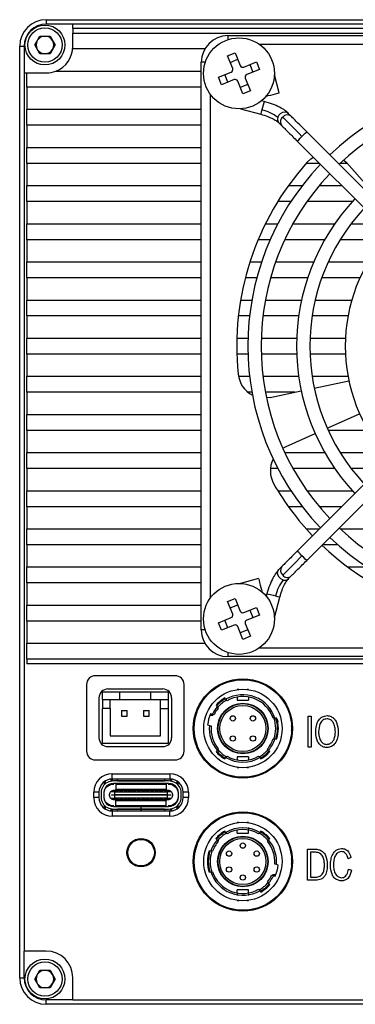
# Model space of a CAD drawing. Header units: millimetres. Extents: x 0 to 15165, y 0 to 902.
# Tile 4 of 5: x 15054 to 15092, y 736 to 847. Entities that reach past the tile are written whole.
import ezdxf

# ---------------------------------------------------------------- set-up
doc = ezdxf.new("R2010")
doc.units = ezdxf.units.MM
doc.layers.add('粗实线', color=7, linetype='Continuous', lineweight=50)

msp = doc.modelspace()

# ---------------------------------------------------------------- linework, layer by layer
at = {"layer": '粗实线', "lineweight": 30}
for p, q in [((15056.833, 846.741), (15056.833, 846.241)), ((15056.833, 846.741), (15161.833, 846.741)), ((15059.833, 846.241), (15056.833, 846.241)), ((15158.833, 846.241), (15059.833, 846.241)), ((15059.833, 845.741), (15059.833, 846.241)), ((15055.529, 843.891), (15056.106, 844.891)), ((15056.106, 844.891), (15057.261, 844.891)), ((15057.261, 844.891), (15057.838, 843.891)), ((15158.833, 845.741), (15059.833, 845.741)), ((15059.833, 845.741), (15059.833, 845.241)), ((15059.833, 843.441), (15059.833, 845.241)), ((15059.833, 845.241), (15158.833, 845.241)), ((15077.333, 844.941), (15141.333, 844.941)), ((15077.333, 844.941), (15077.333, 844.491)), ((15053.833, 843.741), (15054.333, 843.741)), ((15053.833, 738.741), (15053.833, 843.741)), ((15054.333, 843.741), (15054.333, 840.741)), ((15056.106, 842.891), (15055.529, 843.891)), ((15057.838, 843.891), (15057.261, 842.891)), ((15137.751, 843.941), (15080.915, 843.941)), ((15057.261, 842.891), (15056.106, 842.891)), ((15074.735, 843.441), (15059.833, 843.441)), ((15077.299, 842.654), (15078.153, 842.997)), ((15077.873, 841.225), (15077.299, 842.654)), ((15078.153, 842.997), (15078.727, 841.568)), ((15074.333, 777.941), (15074.333, 841.941)), ((15074.784, 841.941), (15074.333, 841.941)), ((15077.59, 841.931), (15078.443, 842.274)), ((15079.117, 841.402), (15080.546, 841.976)), ((15079.823, 841.685), (15080.166, 840.832)), ((15080.546, 841.976), (15080.889, 841.122)), ((15054.333, 840.741), (15054.333, 741.741)), ((15054.333, 840.741), (15054.633, 840.741)), ((15054.633, 839.141), (15054.633, 840.741)), ((15054.633, 840.741), (15056.833, 840.741)), ((15057.91, 840.941), (15074.333, 840.941)), ((15076.278, 840.261), (15077.707, 840.835)), ((15077.344, 839.698), (15077.001, 840.551)), ((15080.889, 841.122), (15079.46, 840.548)), ((15083.126, 838.482), (15082.58, 840.52)), ((15076.621, 839.407), (15076.278, 840.261)), ((15078.05, 839.981), (15076.621, 839.407)), ((15079.014, 838.386), (15078.44, 839.815)), ((15079.577, 839.452), (15078.723, 839.109)), ((15079.294, 840.158), (15079.868, 838.729)), ((15074.333, 839.141), (15054.633, 839.141)), ((15054.633, 839.141), (15054.633, 836.641)), ((15075.333, 838.36), (15075.333, 781.523)), ((15079.868, 838.729), (15079.014, 838.386)), ((15081.664, 838.14), (15081.677, 838.093)), ((15081.425, 837.532), (15081.134, 837.61)), ((15054.633, 836.641), (15074.333, 836.641)), ((15054.633, 834.841), (15054.633, 836.641)), ((15078.754, 836.695), (15081.037, 836.084)), ((15084.482, 835.853), (15084.153, 836.182)), ((15074.333, 834.841), (15054.633, 834.841)), ((15054.633, 834.841), (15054.633, 832.341)), ((15083.093, 835.121), (15083.422, 834.792)), ((15107.742, 812.593), (15086.226, 834.109)), ((15085.165, 833.049), (15106.682, 811.532)), ((15054.633, 832.341), (15074.333, 832.341)), ((15054.633, 830.541), (15054.633, 832.341)), ((15088.723, 831.612), (15088.926, 831.588)), ((15074.333, 830.541), (15054.633, 830.541)), ((15054.633, 830.541), (15054.633, 828.041)), ((15087.673, 830.541), (15086.168, 830.541)), ((15090.785, 830.541), (15090.002, 830.541)), ((15090.409, 830.916), (15090.706, 830.63)), ((15090.706, 830.63), (15093.107, 827.963)), ((15054.633, 828.041), (15074.333, 828.041)), ((15054.633, 826.241), (15054.633, 828.041)), ((15084.166, 828.041), (15085.723, 828.041)), ((15087.643, 828.041), (15090.173, 828.041)), ((15074.333, 826.241), (15054.633, 826.241)), ((15054.633, 826.241), (15054.633, 823.741)), ((15084.446, 826.241), (15082.965, 826.241)), ((15091.379, 826.241), (15086.26, 826.241)), ((15054.633, 823.741), (15074.333, 823.741)), ((15054.633, 821.941), (15054.633, 823.741)), ((15081.574, 823.741), (15082.978, 823.741)), ((15084.683, 823.741), (15089.393, 823.741)), ((15091.247, 823.741), (15094.473, 823.741)), ((15074.333, 821.941), (15054.633, 821.941)), ((15054.633, 821.941), (15054.633, 819.441)), ((15082.111, 821.941), (15080.75, 821.941)), ((15088.261, 821.941), (15083.759, 821.941)), ((15094.926, 821.941), (15090.006, 821.941)), ((15054.633, 819.441), (15074.333, 819.441)), ((15054.633, 817.641), (15054.633, 819.441)), ((15079.825, 819.441), (15081.141, 819.441)), ((15082.729, 819.441), (15087.022, 819.441)), ((15088.662, 819.441), (15093.168, 819.441)), ((15074.333, 817.641), (15054.633, 817.641)), ((15054.633, 817.641), (15054.633, 815.141)), ((15080.597, 817.641), (15079.305, 817.641)), ((15086.338, 817.641), (15082.153, 817.641)), ((15092.237, 817.641), (15087.926, 817.641)), ((15054.633, 813.341), (15054.633, 815.141)), ((15054.633, 815.141), (15074.333, 815.141)), ((15078.773, 815.141), (15080.041, 815.141)), ((15081.566, 815.141), (15085.647, 815.141)), ((15087.186, 815.141), (15091.319, 815.141)), ((15074.333, 813.341), (15054.633, 813.341)), ((15054.633, 813.341), (15054.633, 810.841)), ((15079.778, 813.341), (15078.52, 813.341)), ((15085.323, 813.341), (15081.289, 813.341)), ((15090.894, 813.341), (15086.839, 813.341)), ((15054.633, 809.041), (15054.633, 810.841)), ((15054.633, 810.841), (15074.333, 810.841)), ((15078.346, 810.841), (15079.597, 810.841)), ((15081.098, 810.841), (15085.1, 810.841)), ((15086.601, 810.841), (15090.605, 810.841)), ((15074.333, 809.041), (15054.633, 809.041)), ((15054.633, 809.041), (15054.633, 806.541)), ((15079.597, 809.041), (15078.346, 809.041)), ((15085.1, 809.041), (15081.098, 809.041)), ((15106.682, 808.35), (15085.165, 786.834)), ((15090.605, 809.041), (15086.601, 809.041)), ((15086.226, 785.773), (15107.742, 807.29)), ((15054.633, 806.541), (15074.333, 806.541)), ((15054.633, 804.741), (15054.633, 806.541)), ((15078.529, 806.541), (15079.778, 806.541)), ((15081.289, 806.541), (15085.323, 806.541)), ((15086.839, 806.541), (15090.894, 806.541)), ((15087.08, 805.211), (15090.993, 806.043)), ((15082.103, 804.153), (15085.613, 804.9)), ((15074.333, 804.741), (15054.633, 804.741)), ((15054.633, 804.741), (15054.633, 802.241)), ((15080.041, 804.741), (15079.61, 804.741)), ((15084.869, 804.741), (15081.566, 804.741)), ((15082.103, 804.153), (15081.695, 804.096)), ((15054.633, 802.241), (15074.333, 802.241)), ((15054.633, 800.441), (15054.633, 802.241)), ((15088.55, 800.688), (15092.204, 802.315)), ((15074.333, 800.441), (15054.633, 800.441)), ((15054.633, 800.441), (15054.633, 797.941)), ((15093.168, 800.441), (15088.662, 800.441)), ((15083.901, 798.618), (15087.18, 800.078)), ((15083.537, 798.425), (15083.901, 798.618)), ((15054.633, 797.941), (15074.333, 797.941)), ((15054.633, 796.141), (15054.633, 797.941)), ((15083.759, 797.941), (15088.261, 797.941)), ((15090.006, 797.941), (15094.926, 797.941)), ((15074.333, 796.141), (15054.633, 796.141)), ((15054.633, 796.141), (15054.633, 793.641)), ((15082.978, 796.141), (15082.133, 796.141)), ((15089.393, 796.141), (15084.683, 796.141)), ((15094.473, 796.141), (15091.247, 796.141)), ((15054.633, 793.641), (15074.333, 793.641)), ((15054.633, 791.841), (15054.633, 793.641)), ((15082.965, 793.641), (15084.446, 793.641)), ((15086.26, 793.641), (15091.379, 793.641)), ((15074.333, 791.841), (15054.633, 791.841)), ((15054.633, 791.841), (15054.633, 789.341)), ((15085.723, 791.841), (15084.166, 791.841)), ((15090.173, 791.841), (15087.643, 791.841)), ((15054.633, 789.341), (15074.333, 789.341)), ((15054.633, 787.541), (15054.633, 789.341)), ((15086.168, 789.341), (15087.673, 789.341)), ((15090.002, 789.341), (15096.539, 789.341)), ((15074.333, 787.541), (15054.633, 787.541)), ((15054.633, 787.541), (15054.633, 785.041)), ((15089.755, 787.541), (15087.994, 787.541)), ((15054.633, 785.041), (15074.333, 785.041)), ((15054.633, 783.241), (15054.633, 785.041)), ((15083.422, 785.09), (15083.093, 784.761)), ((15090.867, 785.041), (15093.053, 785.041)), ((15080.793, 783.734), (15078.754, 783.188)), ((15084.153, 783.701), (15084.482, 784.03)), ((15074.333, 783.241), (15054.633, 783.241)), ((15054.633, 783.241), (15054.633, 780.741)), ((15077.299, 781.154), (15078.153, 781.497)), ((15078.153, 781.497), (15078.727, 780.068)), ((15081.134, 782.272), (15081.181, 782.285)), ((15081.742, 782.033), (15081.664, 781.742)), ((15082.58, 779.363), (15083.191, 781.645)), ((15054.633, 778.941), (15054.633, 780.741)), ((15054.633, 780.741), (15074.333, 780.741)), ((15077.873, 779.725), (15077.299, 781.154)), ((15077.59, 780.431), (15078.443, 780.774)), ((15079.117, 779.902), (15080.546, 780.476)), ((15080.546, 780.476), (15080.889, 779.622)), ((15076.278, 778.761), (15077.707, 779.335)), ((15080.889, 779.622), (15079.46, 779.048)), ((15079.823, 780.185), (15080.166, 779.332)), ((15074.333, 778.941), (15054.633, 778.941)), ((15054.633, 778.941), (15054.633, 776.441)), ((15076.621, 777.907), (15076.278, 778.761)), ((15078.05, 778.481), (15076.621, 777.907)), ((15077.344, 778.198), (15077.001, 779.051)), ((15079.014, 776.886), (15078.44, 778.315)), ((15079.294, 778.658), (15079.868, 777.229)), ((15074.784, 777.941), (15074.333, 777.941)), ((15079.577, 777.952), (15078.723, 777.609)), ((15079.868, 777.229), (15079.014, 776.886)), ((15054.633, 774.641), (15054.633, 776.441)), ((15054.633, 776.441), (15074.735, 776.441)), ((15080.915, 775.941), (15137.751, 775.941)), ((15077.333, 775.392), (15077.333, 774.941)), ((15141.333, 774.941), (15077.333, 774.941)), ((15164.033, 774.641), (15054.633, 774.641)), ((15054.633, 774.641), (15054.633, 774.141)), ((15164.033, 774.141), (15054.633, 774.141)), ((15071.383, 772.789), (15062.383, 772.789)), ((15061.383, 771.789), (15061.383, 764.289)), ((15072.383, 764.289), (15072.383, 771.789)), ((15063.183, 770.091), (15063.183, 770.916)), ((15065.133, 770.916), (15063.183, 770.916)), ((15063.783, 771.289), (15069.983, 771.289)), ((15065.133, 770.091), (15065.133, 770.916)), ((15068.633, 770.916), (15065.133, 770.916)), ((15068.633, 770.091), (15068.633, 770.916)), ((15070.583, 770.916), (15068.633, 770.916)), ((15070.583, 770.916), (15070.583, 770.091)), ((15078.556, 771.238), (15078.376, 771.238)), ((15078.376, 771.238), (15078.376, 771.215)), ((15078.376, 770.379), (15078.376, 770.038)), ((15079.676, 771.238), (15079.496, 771.238)), ((15079.676, 771.238), (15079.676, 771.215)), ((15079.676, 770.379), (15079.676, 770.038)), ((15062.783, 770.289), (15062.783, 765.789)), ((15063.183, 770.091), (15065.133, 770.091)), ((15063.183, 770.091), (15063.183, 769.091)), ((15064.033, 769.091), (15064.033, 770.091)), ((15065.133, 770.091), (15068.633, 770.091)), ((15068.633, 770.091), (15070.583, 770.091)), ((15069.733, 769.091), (15069.733, 770.091)), ((15070.583, 770.091), (15070.583, 769.091)), ((15070.983, 770.289), (15070.983, 765.789)), ((15075.991, 769.444), (15076.121, 769.289)), ((15076.121, 769.289), (15076.252, 769.133)), ((15077.117, 770.124), (15076.987, 770.28)), ((15077.248, 769.969), (15077.117, 770.124)), ((15078.376, 770.038), (15079.676, 770.038)), ((15063.183, 765.166), (15063.183, 769.091)), ((15064.033, 769.091), (15063.183, 769.091)), ((15064.033, 769.091), (15064.033, 765.991)), ((15065.313, 768.861), (15065.313, 768.221)), ((15065.313, 768.861), (15065.953, 768.861)), ((15065.313, 768.221), (15065.953, 768.221)), ((15065.953, 768.221), (15065.953, 768.861)), ((15067.813, 768.861), (15068.453, 768.861)), ((15067.813, 768.861), (15067.813, 768.221)), ((15067.813, 768.221), (15068.453, 768.221)), ((15068.453, 768.221), (15068.453, 768.861)), ((15069.733, 769.091), (15070.583, 769.091)), ((15069.733, 765.991), (15069.733, 769.091)), ((15070.583, 769.091), (15070.583, 765.166)), ((15075.578, 768.435), (15075.382, 768.488)), ((15075.426, 768.338), (15075.644, 768.338)), ((15075.774, 768.383), (15075.578, 768.435)), ((15075.644, 768.338), (15075.678, 768.413)), ((15075.045, 767.232), (15075.241, 767.179)), ((15075.241, 767.179), (15075.437, 767.127)), ((15082.648, 767.988), (15082.437, 767.988)), ((15082.857, 767.988), (15082.648, 767.988)), ((15082.885, 767.885), (15082.954, 767.589)), ((15064.033, 765.991), (15069.733, 765.991)), ((15082.954, 766.089), (15082.955, 766.089)), ((15063.183, 765.166), (15070.583, 765.166)), ((15082.437, 765.688), (15082.648, 765.688)), ((15082.648, 765.688), (15082.857, 765.688)), ((15063.783, 764.789), (15069.983, 764.789)), ((15076.121, 764.388), (15075.991, 764.233)), ((15076.252, 764.544), (15076.121, 764.388)), ((15077.117, 763.552), (15077.248, 763.708)), ((15080.804, 763.708), (15080.935, 763.552)), ((15081.93, 764.388), (15081.8, 764.544)), ((15082.061, 764.233), (15081.93, 764.388)), ((15062.383, 763.289), (15071.383, 763.289)), ((15076.987, 763.397), (15077.117, 763.552)), ((15079.676, 763.638), (15078.376, 763.638)), ((15078.376, 763.638), (15078.376, 763.297)), ((15079.676, 763.638), (15079.676, 763.297)), ((15080.935, 763.552), (15081.065, 763.397)), ((15064.285, 761.739), (15070.785, 761.739)), ((15064.285, 761.139), (15064.285, 761.739)), ((15070.785, 761.739), (15070.785, 761.139)), ((15078.376, 762.438), (15078.376, 762.461)), ((15078.376, 762.438), (15078.556, 762.438)), ((15079.496, 762.438), (15079.676, 762.438)), ((15079.676, 762.461), (15079.676, 762.438)), ((15063.365, 760.824), (15063.365, 760.475)), ((15063.515, 760.612), (15063.515, 760.926)), ((15064.115, 761.129), (15064.115, 760.884)), ((15064.265, 761.139), (15064.265, 760.908)), ((15064.265, 760.605), (15064.265, 760.552)), ((15070.785, 761.139), (15064.285, 761.139)), ((15070.629, 760.918), (15064.441, 760.918)), ((15070.629, 760.618), (15064.441, 760.618)), ((15064.685, 760.618), (15064.685, 760.558)), ((15064.685, 760.558), (15070.385, 760.558)), ((15064.685, 760.558), (15064.685, 759.948)), ((15064.885, 760.938), (15064.885, 761.139)), ((15064.885, 760.938), (15070.185, 760.938)), ((15064.885, 760.918), (15064.885, 760.938)), ((15070.185, 761.139), (15070.185, 760.938)), ((15070.185, 760.938), (15070.185, 760.918)), ((15070.385, 760.558), (15070.385, 760.618)), ((15070.385, 760.558), (15070.385, 759.948)), ((15070.805, 761.139), (15070.805, 760.908)), ((15070.805, 760.605), (15070.805, 760.552)), ((15070.955, 761.129), (15070.955, 760.884)), ((15071.555, 760.926), (15071.555, 760.612)), ((15071.705, 760.475), (15071.705, 760.824)), ((15062.185, 759.039), (15062.185, 759.639)), ((15062.785, 759.639), (15062.185, 759.639)), ((15062.785, 759.639), (15062.785, 759.039)), ((15063.015, 759.588), (15063.015, 759.088)), ((15063.315, 759.588), (15063.315, 759.088)), ((15064.54, 759.688), (15064.1, 759.688)), ((15064.19, 759.313), (15064.19, 759.363)), ((15064.19, 759.363), (15064.54, 759.363)), ((15064.54, 759.313), (15064.19, 759.313)), ((15064.525, 759.888), (15070.545, 759.888)), ((15064.54, 759.688), (15064.54, 759.363)), ((15064.54, 759.688), (15064.585, 759.688)), ((15070.53, 759.363), (15064.54, 759.363)), ((15064.54, 759.313), (15064.54, 759.363)), ((15064.54, 759.313), (15064.54, 758.988)), ((15070.53, 759.313), (15064.54, 759.313)), ((15064.585, 759.648), (15064.585, 759.688)), ((15064.985, 759.688), (15064.585, 759.688)), ((15064.985, 759.648), (15064.585, 759.648)), ((15070.385, 759.948), (15064.685, 759.948)), ((15064.685, 759.938), (15064.685, 759.948)), ((15064.685, 759.888), (15064.685, 759.938)), ((15070.385, 759.938), (15064.685, 759.938)), ((15064.985, 759.688), (15064.985, 759.648)), ((15064.985, 759.688), (15065.085, 759.688)), ((15065.085, 759.648), (15065.085, 759.688)), ((15065.485, 759.688), (15065.085, 759.688)), ((15065.485, 759.648), (15065.085, 759.648)), ((15065.485, 759.688), (15065.485, 759.648)), ((15065.485, 759.688), (15065.585, 759.688)), ((15065.585, 759.648), (15065.585, 759.688)), ((15065.985, 759.688), (15065.585, 759.688)), ((15065.985, 759.648), (15065.585, 759.648)), ((15065.985, 759.688), (15065.985, 759.648)), ((15065.985, 759.688), (15066.085, 759.688)), ((15066.085, 759.648), (15066.085, 759.688)), ((15066.485, 759.688), (15066.085, 759.688)), ((15066.485, 759.648), (15066.085, 759.648)), ((15066.485, 759.688), (15066.585, 759.688)), ((15066.485, 759.688), (15066.485, 759.648)), ((15066.585, 759.648), (15066.585, 759.688)), ((15066.985, 759.688), (15066.585, 759.688)), ((15066.985, 759.648), (15066.585, 759.648)), ((15066.985, 759.688), (15066.985, 759.648)), ((15066.985, 759.688), (15067.085, 759.688)), ((15067.085, 759.648), (15067.085, 759.688)), ((15067.485, 759.688), (15067.085, 759.688)), ((15067.485, 759.648), (15067.085, 759.648)), ((15067.485, 759.688), (15067.585, 759.688)), ((15067.485, 759.688), (15067.485, 759.648)), ((15067.585, 759.648), (15067.585, 759.688)), ((15067.985, 759.688), (15067.585, 759.688)), ((15067.985, 759.648), (15067.585, 759.648)), ((15067.985, 759.688), (15067.985, 759.648)), ((15067.985, 759.688), (15068.085, 759.688)), ((15068.085, 759.648), (15068.085, 759.688)), ((15068.485, 759.688), (15068.085, 759.688)), ((15068.485, 759.648), (15068.085, 759.648)), ((15068.485, 759.688), (15068.485, 759.648)), ((15068.485, 759.688), (15068.585, 759.688)), ((15068.585, 759.648), (15068.585, 759.688)), ((15068.985, 759.688), (15068.585, 759.688)), ((15068.985, 759.648), (15068.585, 759.648)), ((15068.985, 759.688), (15068.985, 759.648)), ((15068.985, 759.688), (15069.085, 759.688)), ((15069.085, 759.648), (15069.085, 759.688)), ((15069.485, 759.688), (15069.085, 759.688)), ((15069.485, 759.648), (15069.085, 759.648)), ((15069.485, 759.688), (15069.485, 759.648)), ((15069.485, 759.688), (15069.585, 759.688)), ((15069.585, 759.648), (15069.585, 759.688)), ((15069.985, 759.688), (15069.585, 759.688)), ((15069.985, 759.648), (15069.585, 759.648)), ((15069.985, 759.688), (15070.085, 759.688)), ((15069.985, 759.688), (15069.985, 759.648)), ((15070.085, 759.648), (15070.085, 759.688)), ((15070.485, 759.688), (15070.085, 759.688)), ((15070.485, 759.648), (15070.085, 759.648)), ((15070.385, 759.948), (15070.385, 759.938)), ((15070.385, 759.938), (15070.385, 759.888)), ((15070.485, 759.688), (15070.53, 759.688)), ((15070.485, 759.688), (15070.485, 759.648)), ((15070.53, 759.363), (15070.53, 759.688)), ((15070.969, 759.688), (15070.53, 759.688)), ((15070.53, 759.363), (15070.88, 759.363)), ((15070.53, 759.313), (15070.53, 759.363)), ((15070.53, 758.988), (15070.53, 759.313)), ((15070.88, 759.313), (15070.53, 759.313)), ((15070.88, 759.363), (15070.88, 759.313)), ((15071.755, 759.088), (15071.755, 759.588)), ((15072.055, 759.088), (15072.055, 759.588)), ((15072.885, 759.639), (15072.285, 759.639)), ((15072.285, 759.039), (15072.285, 759.639)), ((15072.885, 759.639), (15072.885, 759.039)), ((15062.785, 759.039), (15062.185, 759.039)), ((15063.365, 758.2), (15063.365, 757.854)), ((15064.1, 758.988), (15064.54, 758.988)), ((15070.545, 758.788), (15064.525, 758.788)), ((15064.585, 758.988), (15064.54, 758.988)), ((15064.585, 759.028), (15064.985, 759.028)), ((15064.585, 758.988), (15064.585, 759.028)), ((15064.585, 758.988), (15064.985, 758.988)), ((15064.685, 758.738), (15064.685, 758.788)), ((15064.685, 758.738), (15070.385, 758.738)), ((15064.685, 758.728), (15064.685, 758.738)), ((15064.685, 758.728), (15070.385, 758.728)), ((15064.685, 758.118), (15064.685, 758.728)), ((15064.985, 759.028), (15064.985, 758.988)), ((15065.085, 758.988), (15064.985, 758.988)), ((15065.085, 759.028), (15065.485, 759.028)), ((15065.085, 758.988), (15065.085, 759.028)), ((15065.085, 758.988), (15065.485, 758.988)), ((15065.485, 759.028), (15065.485, 758.988)), ((15065.585, 758.988), (15065.485, 758.988)), ((15065.585, 759.028), (15065.985, 759.028)), ((15065.585, 758.988), (15065.585, 759.028)), ((15065.585, 758.988), (15065.985, 758.988)), ((15065.985, 759.028), (15065.985, 758.988)), ((15066.085, 758.988), (15065.985, 758.988)), ((15066.085, 759.028), (15066.485, 759.028)), ((15066.085, 758.988), (15066.085, 759.028)), ((15066.085, 758.988), (15066.485, 758.988)), ((15066.485, 759.028), (15066.485, 758.988)), ((15066.585, 758.988), (15066.485, 758.988)), ((15066.585, 759.028), (15066.985, 759.028)), ((15066.585, 758.988), (15066.585, 759.028)), ((15066.585, 758.988), (15066.985, 758.988)), ((15066.985, 759.028), (15066.985, 758.988)), ((15067.085, 758.988), (15066.985, 758.988)), ((15067.085, 759.028), (15067.485, 759.028)), ((15067.085, 758.988), (15067.085, 759.028)), ((15067.085, 758.988), (15067.485, 758.988)), ((15067.485, 759.028), (15067.485, 758.988)), ((15067.585, 758.988), (15067.485, 758.988)), ((15067.585, 759.028), (15067.985, 759.028)), ((15067.585, 758.988), (15067.585, 759.028)), ((15067.585, 758.988), (15067.985, 758.988)), ((15067.985, 759.028), (15067.985, 758.988)), ((15068.085, 758.988), (15067.985, 758.988)), ((15068.085, 759.028), (15068.485, 759.028)), ((15068.085, 758.988), (15068.085, 759.028)), ((15068.085, 758.988), (15068.485, 758.988)), ((15068.485, 759.028), (15068.485, 758.988)), ((15068.585, 758.988), (15068.485, 758.988)), ((15068.585, 759.028), (15068.985, 759.028)), ((15068.585, 758.988), (15068.585, 759.028)), ((15068.585, 758.988), (15068.985, 758.988)), ((15068.985, 759.028), (15068.985, 758.988)), ((15069.085, 758.988), (15068.985, 758.988)), ((15069.085, 759.028), (15069.485, 759.028)), ((15069.085, 758.988), (15069.085, 759.028)), ((15069.085, 758.988), (15069.485, 758.988)), ((15069.485, 759.028), (15069.485, 758.988)), ((15069.585, 758.988), (15069.485, 758.988)), ((15069.585, 759.028), (15069.985, 759.028)), ((15069.585, 758.988), (15069.585, 759.028)), ((15069.585, 758.988), (15069.985, 758.988)), ((15069.985, 759.028), (15069.985, 758.988)), ((15070.085, 758.988), (15069.985, 758.988)), ((15070.085, 759.028), (15070.485, 759.028)), ((15070.085, 758.988), (15070.085, 759.028)), ((15070.085, 758.988), (15070.485, 758.988)), ((15070.385, 758.788), (15070.385, 758.738)), ((15070.385, 758.738), (15070.385, 758.728)), ((15070.385, 758.118), (15070.385, 758.728)), ((15070.485, 759.028), (15070.485, 758.988)), ((15070.53, 758.988), (15070.485, 758.988)), ((15070.53, 758.988), (15070.969, 758.988)), ((15071.705, 757.854), (15071.705, 758.2)), ((15072.885, 759.039), (15072.285, 759.039)), ((15063.515, 757.752), (15063.515, 758.063)), ((15064.115, 757.792), (15064.115, 757.549)), ((15064.265, 758.123), (15064.265, 758.07)), ((15064.265, 757.767), (15064.265, 757.539)), ((15064.285, 757.539), (15064.285, 756.939)), ((15064.285, 757.539), (15070.785, 757.539)), ((15064.441, 758.058), (15067.529, 758.058)), ((15064.441, 757.758), (15067.529, 757.758)), ((15070.385, 758.118), (15064.685, 758.118)), ((15064.685, 758.118), (15064.685, 758.058)), ((15064.885, 757.738), (15064.885, 757.758)), ((15067.53, 757.738), (15064.885, 757.738)), ((15064.885, 757.539), (15064.885, 757.738)), ((15067.529, 757.758), (15067.529, 758.058)), ((15067.53, 758.058), (15067.529, 758.058)), ((15067.53, 757.758), (15067.529, 757.758)), ((15067.53, 757.758), (15067.53, 758.058)), ((15067.539, 758.058), (15067.53, 758.058)), ((15067.539, 757.758), (15067.53, 757.758)), ((15067.53, 757.758), (15067.53, 757.738)), ((15067.53, 757.738), (15067.53, 757.539)), ((15067.53, 757.663), (15067.54, 757.663)), ((15067.539, 757.758), (15067.539, 758.058)), ((15067.539, 758.058), (15070.629, 758.058)), ((15067.539, 757.758), (15070.629, 757.758)), ((15067.54, 757.758), (15067.54, 757.738)), ((15070.185, 757.738), (15067.54, 757.738)), ((15067.54, 757.539), (15067.54, 757.738)), ((15070.185, 757.758), (15070.185, 757.738)), ((15070.185, 757.738), (15070.185, 757.539)), ((15070.385, 758.058), (15070.385, 758.118)), ((15070.785, 756.939), (15070.785, 757.539)), ((15070.805, 758.123), (15070.805, 758.07)), ((15070.805, 757.767), (15070.805, 757.539)), ((15070.955, 757.792), (15070.955, 757.549)), ((15071.555, 758.063), (15071.555, 757.752)), ((15070.785, 756.939), (15064.285, 756.939)), ((15078.554, 756.237), (15078.374, 756.237)), ((15078.374, 756.214), (15078.374, 756.237)), ((15079.674, 756.237), (15079.493, 756.237)), ((15079.674, 756.237), (15079.674, 756.214)), ((15077.115, 755.123), (15076.985, 755.278)), ((15077.246, 754.967), (15077.115, 755.123)), ((15078.374, 755.037), (15078.374, 755.378)), ((15078.374, 755.037), (15079.674, 755.037)), ((15079.674, 755.682), (15079.674, 755.479)), ((15079.674, 755.037), (15079.674, 755.378)), ((15080.932, 755.123), (15080.802, 754.967)), ((15081.063, 755.278), (15080.932, 755.123)), ((15075.989, 754.442), (15076.119, 754.287)), ((15076.119, 754.287), (15076.25, 754.131)), ((15081.798, 754.131), (15081.928, 754.287)), ((15081.928, 754.287), (15082.059, 754.442)), ((15075.402, 752.987), (15075.192, 752.987)), ((15075.612, 752.987), (15075.402, 752.987)), ((15086.319, 753.227), (15087.265, 753.227)), ((15086.319, 749.727), (15086.319, 753.227)), ((15086.639, 752.876), (15086.639, 750.082)), ((15087.258, 752.876), (15086.639, 752.876)), ((15068.204, 751.386), (15068.594, 751.776)), ((15068.474, 751.543), (15068.418, 751.599)), ((15068.594, 751.776), (15068.988, 752.169)), ((15068.771, 751.953), (15068.828, 751.897)), ((15082.808, 751.496), (15082.612, 751.548)), ((15083.004, 751.443), (15082.808, 751.496)), ((15091.226, 752.291), (15090.906, 752.141)), ((15075.192, 750.687), (15075.402, 750.687)), ((15075.402, 750.687), (15075.612, 750.687)), ((15090.943, 750.962), (15091.27, 750.85)), ((15081.928, 749.387), (15081.798, 749.542)), ((15082.059, 749.231), (15081.928, 749.387)), ((15082.276, 750.292), (15082.472, 750.24)), ((15082.406, 750.337), (15082.372, 750.262)), ((15082.624, 750.337), (15082.406, 750.337)), ((15082.472, 750.24), (15082.668, 750.187)), ((15087.243, 749.727), (15086.319, 749.727)), ((15086.639, 750.082), (15087.243, 750.082)), ((15079.674, 748.637), (15078.374, 748.637)), ((15078.374, 748.296), (15078.374, 748.637)), ((15078.374, 748.194), (15078.374, 747.991)), ((15079.674, 748.296), (15079.674, 748.637)), ((15079.674, 748.194), (15079.674, 747.991)), ((15080.802, 748.707), (15080.932, 748.551)), ((15080.932, 748.551), (15081.063, 748.395)), ((15078.374, 747.437), (15078.374, 747.46)), ((15078.374, 747.437), (15078.554, 747.437)), ((15079.493, 747.437), (15079.674, 747.437)), ((15079.674, 747.437), (15079.674, 747.46)), ((15056.833, 741.741), (15054.333, 741.741)), ((15054.333, 738.741), (15054.333, 741.741)), ((15055.529, 738.591), (15056.106, 739.591)), ((15056.106, 739.591), (15057.261, 739.591)), ((15057.261, 739.591), (15057.838, 738.591)), ((15053.833, 738.741), (15054.333, 738.741)), ((15056.106, 737.591), (15055.529, 738.591)), ((15057.838, 738.591), (15057.261, 737.591)), ((15059.833, 736.241), (15059.833, 738.741)), ((15057.261, 737.591), (15056.106, 737.591)), ((15059.833, 736.241), (15056.833, 736.241)), ((15056.833, 735.741), (15056.833, 736.241)), ((15059.833, 736.241), (15158.833, 736.241)), ((15161.833, 735.741), (15056.833, 735.741))]:
    msp.add_line(p, q, dxfattribs=at)
at = {"layer": '粗实线', "color": 7, "linetype": 'Continuous', "lineweight": 30}
for p, q in [((15086.386, 768.227), (15086.714, 768.227)), ((15086.386, 764.727), (15086.386, 768.227)), ((15086.714, 768.227), (15086.714, 764.727)), ((15086.714, 764.727), (15086.386, 764.727))]:
    msp.add_line(p, q, dxfattribs=at)
at = {"layer": '粗实线', "lineweight": 30, "flags": 128}
for points in [[(15083.126, 838.482), (15083.071, 838.467), (15082.914, 838.425), (15082.679, 838.362), (15082.401, 838.287), (15082.124, 838.213), (15081.889, 838.15), (15081.732, 838.108), (15081.677, 838.093)], [(15081.425, 837.532), (15081.414, 837.492), (15081.376, 837.35), (15081.316, 837.124), (15081.242, 836.851), (15081.167, 836.571)], [(15081.167, 836.571), (15081.102, 836.327), (15081.056, 836.156), (15081.037, 836.085), (15081.037, 836.084)], [(15082.961, 835.704), (15083.082, 835.962), (15083.285, 836.173), (15083.539, 836.304), (15083.806, 836.336), (15084.046, 836.264), (15084.153, 836.182)], [(15085.696, 833.579), (15085.377, 833.898), (15085.062, 834.213), (15084.757, 834.518), (15084.465, 834.809), (15084.192, 835.083), (15083.94, 835.335), (15083.713, 835.561), (15083.516, 835.759)], [(15085.696, 833.579), (15085.899, 833.782), (15086.071, 833.954), (15086.186, 834.069), (15086.226, 834.109), (15086.226, 834.109)], [(15085.165, 833.049), (15085.206, 833.089), (15085.321, 833.204), (15085.493, 833.376), (15085.696, 833.579)], [(15086.241, 830.624), (15086.707, 831.045), (15086.987, 831.227)], [(15085.696, 786.304), (15085.377, 785.985), (15085.062, 785.67), (15084.757, 785.365), (15084.465, 785.073), (15084.192, 784.8), (15083.94, 784.548), (15083.713, 784.322), (15083.516, 784.124)], [(15085.696, 786.304), (15085.493, 786.507), (15085.321, 786.679), (15085.206, 786.794), (15085.165, 786.834)], [(15086.226, 785.773), (15086.186, 785.814), (15086.071, 785.929), (15085.899, 786.101), (15085.696, 786.304)], [(15080.793, 783.734), (15080.808, 783.679), (15080.85, 783.522), (15080.913, 783.287), (15080.987, 783.01), (15081.062, 782.732), (15081.125, 782.497), (15081.167, 782.34), (15081.181, 782.285), (15081.181, 782.285)], [(15083.571, 783.569), (15083.313, 783.69), (15083.102, 783.893), (15082.971, 784.147), (15082.938, 784.414), (15083.01, 784.654), (15083.093, 784.761)], [(15081.742, 782.033), (15081.782, 782.022), (15081.925, 781.984), (15082.15, 781.924), (15082.424, 781.85), (15082.704, 781.775)], [(15082.704, 781.775), (15082.948, 781.71), (15083.118, 781.664), (15083.19, 781.645), (15083.191, 781.645)], [(15084.519, 766.554), (15084.575, 766.839), (15084.518, 767.124)]]:
    msp.add_lwpolyline(points, dxfattribs=at)
at = {"layer": '粗实线', "lineweight": 30}
for centre, radius in [((15056.683, 843.891), 2.25), ((15056.683, 843.891), 1.938), ((15078.583, 840.691), 4), ((15078.583, 779.191), 4), ((15079.025, 766.839), 5.6), ((15079.026, 766.838), 5.5), ((15079.026, 766.838), 4.425), ((15079.026, 766.838), 2.85), ((15079.026, 766.838), 2.8), ((15079.026, 766.838), 2.6), ((15077.896, 767.968), 0.3), ((15080.156, 767.968), 0.3), ((15077.896, 765.708), 0.3), ((15080.156, 765.708), 0.3), ((15079.025, 751.839), 5.6), ((15079.024, 751.837), 5.5), ((15079.024, 751.837), 4.425), ((15067.535, 752.839), 1.6), ((15067.534, 752.837), 1.5), ((15079.024, 751.837), 2.85), ((15079.024, 751.837), 2.8), ((15079.024, 751.837), 2.6), ((15079.024, 753.637), 0.3), ((15077.465, 752.737), 0.3), ((15080.582, 752.737), 0.3), ((15077.465, 750.937), 0.3), ((15080.582, 750.937), 0.3), ((15079.024, 750.037), 0.3), ((15056.683, 738.591), 2.25), ((15056.683, 738.591), 1.937)]:
    msp.add_circle(centre, radius, dxfattribs=at)
for centre, radius, start, end in [((15056.833, 843.741), 3, 90, 180), ((15056.833, 843.741), 2.5, 90, 180), ((15056.683, 843.891), 1, 90, 150), ((15056.683, 843.891), 1, 30, 90), ((15077.333, 841.941), 3, 90, 180), ((15056.683, 843.891), 1, 150, 210), ((15056.683, 843.891), 1, 330, 30), ((15056.833, 843.741), 3, 291.03947, 0), ((15056.683, 843.891), 1, 210, 270), ((15056.683, 843.891), 1, 270, 330), ((15079.005, 841.68), 0.3, 201.89265, 291.89265), ((15056.833, 843.741), 3, 270, 291.03947), ((15077.595, 841.113), 0.3, 291.89265, 21.89265), ((15079.572, 840.27), 0.3, 111.89265, 201.89265), ((15078.162, 839.703), 0.3, 21.89265, 111.89265), ((15109.333, 809.941), 29.75, 46.44458, 133.55542), ((15109.333, 809.941), 28.25, 46.52131, 133.47869), ((15080.24, 832.362), 4.31, 50.83734, 77.57066), ((15084.048, 835.313), 0.694, 51.60404, 139.99879), ((15083.517, 835.523), 0.585, 161.99947, 223.40142), ((15083.928, 835.231), 0.67, 127.95583, 220.90566), ((15109.333, 809.941), 31, 138.15064, 185.84936), ((15109.333, 809.941), 29.75, 136.44458, 223.55542), ((15109.333, 809.941), 28.25, 136.52131, 223.47869), ((15109.333, 809.941), 24.25, 136.77232, 223.22768), ((15109.333, 809.941), 22.75, 136.88921, 223.11079), ((15109.333, 809.941), 18.75, 137.29244, 222.70756), ((15081.479, 807.088), 3, 185.84936, 242.62006), ((15085.122, 795.878), 3, 153.37994, 210.15064), ((15109.333, 809.941), 31, 210.15064, 223.51107), ((15109.333, 809.941), 28.25, 226.52131, 313.47869), ((15109.333, 809.941), 29.75, 226.44458, 313.55542), ((15109.333, 809.941), 31, 226.38632, 257.84936), ((15083.962, 784.656), 0.694, 141.60407, 229.99855), ((15084.044, 784.537), 0.671, 218.05977, 310.80164), ((15083.752, 784.125), 0.585, 251.99951, 313.4013), ((15086.913, 780.848), 4.31, 140.83738, 167.57064), ((15077.595, 779.613), 0.3, 291.89265, 21.89265), ((15079.005, 780.18), 0.3, 201.89265, 291.89265), ((15078.162, 778.203), 0.3, 21.89265, 111.89265), ((15079.572, 778.77), 0.3, 111.89265, 201.89265), ((15077.333, 777.941), 3, 180, 270), ((15062.383, 771.789), 1, 90, 180), ((15071.383, 771.789), 1, 0, 90), ((15063.783, 770.289), 1, 90, 180), ((15069.983, 770.289), 1, 0, 90), ((15079.026, 766.838), 3.8, 17.61573, 120.15097), ((15079.026, 766.838), 3.6, 18.62933, 119.59788), ((15079.026, 766.838), 3.8, 139.84903, 155.15097), ((15079.026, 766.838), 4, 120.64796, 139.35204), ((15079.026, 766.838), 3.9, 120.40593, 139.59407), ((15079.026, 766.838), 3.7, 119.7051, 140.34698), ((15079.026, 766.838), 4, 155.64796, 174.35204), ((15079.026, 766.838), 3.9, 155.40593, 157.38014), ((15079.026, 766.838), 3.6, 140.40212, 154.59788), ((15079.026, 766.838), 3.8, 174.84903, 220.15097), ((15079.026, 766.838), 3.6, 175.40212, 219.59788), ((15079.026, 766.838), 3.7, 341.52762, 18.49075), ((15079.026, 766.838), 3.9, 342.85015, 17.14985), ((15079.026, 766.838), 4, 343.29166, 16.70834), ((15063.783, 765.789), 1, 180, 270), ((15069.983, 765.789), 1, 270, 0), ((15079.026, 766.838), 3.6, 320.40212, 341.37067), ((15079.026, 766.838), 3.8, 319.84903, 342.38427), ((15062.383, 764.289), 1, 180, 270), ((15071.383, 764.289), 1, 270, 0), ((15079.026, 766.838), 4, 220.64796, 239.35204), ((15079.026, 766.838), 3.9, 220.40593, 239.59407), ((15079.026, 766.838), 3.7, 219.78321, 240.27485), ((15079.026, 766.838), 3.6, 240.40212, 299.59788), ((15079.026, 766.838), 3.7, 299.76855, 320.19718), ((15079.026, 766.838), 3.9, 300.40593, 319.59407), ((15079.026, 766.838), 4, 300.64796, 319.35204), ((15079.026, 766.838), 3.8, 239.84903, 300.15097), ((15064.285, 759.639), 2.1, 90, 180), ((15070.785, 759.639), 2.1, 0, 90), ((15064.285, 759.639), 1.5, 90, 180), ((15064.315, 759.588), 1.3, 116.7655, 180), ((15064.315, 759.588), 1, 116.7655, 180), ((15064.441, 759.338), 1.58, 90, 116.7655), ((15064.441, 759.338), 1.28, 90, 116.7655), ((15070.629, 759.338), 1.58, 63.2345, 90), ((15070.629, 759.338), 1.28, 63.2345, 90), ((15070.785, 759.639), 1.5, 0, 90), ((15070.755, 759.588), 1, 0, 63.2345), ((15070.755, 759.588), 1.3, 0, 63.2345), ((15064.285, 759.039), 2.1, 180, 270), ((15064.285, 759.039), 1.5, 180, 270), ((15064.315, 759.088), 1.3, 180, 243.2345), ((15064.315, 759.088), 1, 180, 243.2345), ((15064.441, 759.338), 1.28, 243.2345, 270), ((15070.629, 759.338), 1.28, 270, 296.7655), ((15070.785, 759.039), 2.1, 270, 0), ((15070.785, 759.039), 1.5, 270, 0), ((15070.755, 759.088), 1, 296.7655, 0), ((15070.755, 759.088), 1.3, 296.7655, 0), ((15064.441, 759.338), 1.58, 243.2345, 270), ((15070.629, 759.338), 1.58, 270, 296.7655), ((15079.024, 751.837), 4, 120.64796, 139.35204), ((15079.024, 751.837), 3.9, 120.40593, 139.59407), ((15079.024, 751.837), 3.7, 119.76855, 140.19718), ((15079.024, 751.837), 3.8, 59.84903, 120.15097), ((15079.024, 751.837), 3.6, 60.40212, 119.59788), ((15079.024, 751.837), 3.7, 39.78321, 60.27485), ((15079.024, 751.837), 3.9, 40.40593, 59.59407), ((15079.024, 751.837), 4, 40.64796, 59.35204), ((15079.024, 751.837), 3.8, 139.84903, 162.38427), ((15079.024, 751.837), 3.6, 140.40212, 161.37067), ((15079.024, 751.837), 3.6, 355.40212, 39.59788), ((15079.024, 751.837), 3.8, 354.84903, 40.15097), ((15079.024, 751.837), 4, 163.29166, 196.70834), ((15079.024, 751.837), 3.9, 162.85015, 197.14985), ((15079.024, 751.837), 3.7, 161.52762, 198.49075), ((15083.825, 751.839), 0.75, 337.22158, 22.83022), ((15079.024, 751.837), 3.8, 197.61573, 300.15097), ((15079.024, 751.837), 3.6, 198.62933, 299.59788), ((15079.024, 751.837), 4, 335.64796, 354.35204), ((15079.024, 751.837), 3.7, 299.7051, 320.34698), ((15079.024, 751.837), 3.9, 300.40593, 319.59407), ((15079.024, 751.837), 3.6, 320.40212, 334.59788), ((15079.024, 751.837), 3.8, 319.84903, 335.15097), ((15079.024, 751.837), 3.9, 335.40593, 337.38014), ((15079.024, 751.837), 4, 300.64796, 319.35204), ((15056.833, 738.741), 3, 0, 90), ((15056.683, 738.591), 1, 90, 150), ((15056.683, 738.591), 1, 30, 90), ((15056.833, 738.741), 3, 180, 270), ((15056.833, 738.741), 2.5, 180, 270), ((15056.683, 738.591), 1, 150, 210), ((15056.683, 738.591), 1, 330, 30), ((15056.683, 738.591), 1, 210, 270), ((15056.683, 738.591), 1, 270, 330)]:
    msp.add_arc(centre, radius, start, end, dxfattribs=at)
for points, knots in [([(15084.152, 836.183), (15084.03, 836.293), (15083.764, 836.53), (15083.167, 836.885), (15082.374, 837.248), (15081.748, 837.436), (15081.425, 837.532)], [0, 0, 0, 0, 0.2041937, 0.443721, 0.7129174, 1, 1, 1, 1]), ([(15081.037, 836.084), (15081.307, 836.003), (15081.823, 835.848), (15082.443, 835.569), (15082.872, 835.317), (15083.025, 835.181), (15083.094, 835.12)], [0, 0, 0, 0, 0.298299, 0.5709651, 0.8062529, 1, 1, 1, 1]), ([(15086.226, 834.109), (15086.058, 834.278), (15085.717, 834.619), (15085.233, 835.102), (15084.801, 835.534), (15084.587, 835.748), (15084.482, 835.853)], [0, 0, 0, 0, 0.2463273, 0.5000003, 0.7536733, 1, 1, 1, 1]), ([(15083.422, 834.792), (15083.527, 834.687), (15083.74, 834.474), (15084.172, 834.042), (15084.656, 833.558), (15084.997, 833.217), (15085.165, 833.049)], [0, 0, 0, 0, 0.2463267, 0.4999997, 0.7536722, 1, 1, 1, 1]), ([(15085.165, 786.834), (15084.997, 786.666), (15084.656, 786.325), (15084.172, 785.841), (15083.74, 785.409), (15083.527, 785.195), (15083.422, 785.09)], [0, 0, 0, 0, 0.2463276, 0.5000002, 0.7536733, 1, 1, 1, 1]), ([(15084.482, 784.03), (15084.587, 784.135), (15084.801, 784.348), (15085.233, 784.78), (15085.717, 785.264), (15086.058, 785.605), (15086.226, 785.773)], [0, 0, 0, 0, 0.24632673, 0.49999972, 0.75367288, 1, 1, 1, 1]), ([(15083.091, 784.76), (15082.982, 784.638), (15082.744, 784.372), (15082.39, 783.775), (15082.027, 782.982), (15081.839, 782.356), (15081.742, 782.033)], [0, 0, 0, 0, 0.20419339, 0.44372135, 0.71291731, 1, 1, 1, 1]), ([(15083.191, 781.645), (15083.272, 781.915), (15083.426, 782.431), (15083.706, 783.051), (15083.958, 783.48), (15084.093, 783.633), (15084.154, 783.702)], [0, 0, 0, 0, 0.2982984, 0.5709648, 0.8062522, 1, 1, 1, 1]), ([(15063.365, 759.548), (15063.373, 759.643), (15063.389, 759.835), (15063.515, 760.098), (15063.704, 760.321), (15063.872, 760.414), (15063.957, 760.461)], [0, 0, 0, 0, 0.2499984, 0.4999983, 0.7500007, 1, 1, 1, 1]), ([(15063.957, 760.461), (15064.038, 760.492), (15064.199, 760.554), (15064.372, 760.563), (15064.459, 760.568)], [0, 0, 0, 0, 0.5000018, 1, 1, 1, 1]), ([(15070.611, 760.568), (15070.697, 760.563), (15070.87, 760.554), (15071.032, 760.492), (15071.113, 760.461)], [0, 0, 0, 0, 0.5000016, 1, 1, 1, 1]), ([(15071.113, 760.461), (15071.197, 760.414), (15071.366, 760.321), (15071.554, 760.098), (15071.681, 759.835), (15071.697, 759.643), (15071.705, 759.548)], [0, 0, 0, 0, 0.2500015, 0.5000013, 0.7500021, 1, 1, 1, 1]), ([(15064.1, 758.988), (15064.065, 759.04), (15063.994, 759.146), (15063.965, 759.338), (15063.994, 759.529), (15064.065, 759.635), (15064.1, 759.688)], [0, 0, 0, 0, 0.2500004, 0.4999976, 0.7499996, 1, 1, 1, 1]), ([(15064.1, 759.688), (15064.128, 759.717), (15064.184, 759.776), (15064.289, 759.839), (15064.404, 759.88), (15064.484, 759.885), (15064.525, 759.888)], [0, 0, 0, 0, 0.2499985, 0.4999978, 0.7500009, 1, 1, 1, 1]), ([(15070.545, 759.888), (15070.585, 759.885), (15070.666, 759.88), (15070.781, 759.839), (15070.886, 759.776), (15070.941, 759.717), (15070.969, 759.688)], [0, 0, 0, 0, 0.2499991, 0.5000022, 0.7500015, 1, 1, 1, 1]), ([(15070.969, 759.688), (15071.004, 759.635), (15071.075, 759.529), (15071.105, 759.338), (15071.075, 759.146), (15071.004, 759.04), (15070.969, 758.988)], [0, 0, 0, 0, 0.2500004, 0.5000024, 0.7499996, 1, 1, 1, 1]), ([(15063.957, 758.215), (15063.872, 758.261), (15063.704, 758.354), (15063.515, 758.577), (15063.389, 758.84), (15063.373, 759.032), (15063.365, 759.128)], [0, 0, 0, 0, 0.2499983, 0.5000019, 0.7500017, 1, 1, 1, 1]), ([(15064.459, 758.108), (15064.372, 758.112), (15064.199, 758.121), (15064.038, 758.183), (15063.957, 758.215)], [0, 0, 0, 0, 0.4999974, 1, 1, 1, 1]), ([(15064.525, 758.788), (15064.484, 758.79), (15064.404, 758.795), (15064.289, 758.837), (15064.184, 758.899), (15064.128, 758.958), (15064.1, 758.988)], [0, 0, 0, 0, 0.2499987, 0.4999989, 0.7500019, 1, 1, 1, 1]), ([(15070.969, 758.988), (15070.941, 758.958), (15070.886, 758.899), (15070.781, 758.837), (15070.666, 758.795), (15070.585, 758.79), (15070.545, 758.788)], [0, 0, 0, 0, 0.2499981, 0.5000011, 0.7500013, 1, 1, 1, 1]), ([(15071.113, 758.215), (15071.032, 758.183), (15070.87, 758.121), (15070.697, 758.112), (15070.611, 758.108)], [0, 0, 0, 0, 0.4999992, 1, 1, 1, 1]), ([(15071.705, 759.128), (15071.697, 759.032), (15071.681, 758.84), (15071.554, 758.577), (15071.366, 758.354), (15071.197, 758.261), (15071.113, 758.215)], [0, 0, 0, 0, 0.2499978, 0.4999985, 0.7499994, 1, 1, 1, 1]), ([(15088.227, 751.481), (15088.219, 751.64), (15088.204, 751.958), (15088.09, 752.348), (15087.91, 752.612), (15087.661, 752.822), (15087.419, 752.854), (15087.258, 752.876)], [0, 0, 0, 0, 0.25083687, 0.50097155, 0.62626001, 0.75139523, 1, 1, 1, 1]), ([(15087.265, 753.227), (15087.416, 753.209), (15087.717, 753.173), (15088.11, 752.921), (15088.481, 752.364), (15088.52, 751.851), (15088.547, 751.491)], [0, 0, 0, 0, 0.1870906, 0.3736314, 0.5604553, 1, 1, 1, 1]), ([(15088.904, 751.435), (15088.919, 751.642), (15088.949, 752.056), (15089.122, 752.654), (15089.515, 753.185), (15089.93, 753.269), (15090.138, 753.311)], [0, 0, 0, 0, 0.2513772, 0.5022343, 0.7512377, 1, 1, 1, 1]), ([(15090.13, 752.96), (15090.051, 752.947), (15089.892, 752.92), (15089.613, 752.751), (15089.298, 752.261), (15089.261, 751.777), (15089.236, 751.454)], [0, 0, 0, 0, 0.1253452, 0.2505992, 0.4997383, 1, 1, 1, 1]), ([(15090.906, 752.141), (15090.835, 752.363), (15090.737, 752.673), (15090.403, 752.94), (15090.221, 752.953), (15090.13, 752.96)], [0, 0, 0, 0, 0.5596148, 0.7799079, 1, 1, 1, 1]), ([(15090.138, 753.311), (15090.291, 753.296), (15090.596, 753.266), (15091.032, 752.895), (15091.152, 752.52), (15091.226, 752.291)], [0, 0, 0, 0, 0.2801087, 0.5596954, 1, 1, 1, 1]), ([(15088.547, 751.491), (15088.54, 751.282), (15088.526, 750.866), (15088.37, 750.356), (15088.118, 750.02), (15087.771, 749.773), (15087.454, 749.745), (15087.243, 749.727)], [0, 0, 0, 0, 0.2508036, 0.5007122, 0.6259041, 0.7510437, 1, 1, 1, 1]), ([(15087.243, 750.082), (15087.409, 750.095), (15087.659, 750.113), (15087.922, 750.319), (15088.108, 750.59), (15088.216, 750.993), (15088.223, 751.318), (15088.227, 751.481)], [0, 0, 0, 0, 0.248611, 0.373711, 0.4989604, 0.7490906, 1, 1, 1, 1]), ([(15090.13, 749.661), (15089.981, 749.681), (15089.682, 749.722), (15089.304, 749.996), (15088.969, 750.569), (15088.931, 751.078), (15088.904, 751.435)], [0, 0, 0, 0, 0.1868286, 0.3731467, 0.5600368, 1, 1, 1, 1]), ([(15089.236, 751.454), (15089.249, 751.28), (15089.274, 750.933), (15089.422, 750.467), (15089.723, 750.107), (15089.995, 750.047), (15090.13, 750.017)], [0, 0, 0, 0, 0.2812376, 0.5615533, 0.780835, 1, 1, 1, 1]), ([(15090.13, 750.017), (15090.217, 750.022), (15090.389, 750.032), (15090.613, 750.175), (15090.836, 750.479), (15090.899, 750.763), (15090.943, 750.962)], [0, 0, 0, 0, 0.1866035, 0.3728949, 0.5598359, 1, 1, 1, 1]), ([(15091.27, 750.85), (15091.232, 750.684), (15091.156, 750.354), (15090.908, 749.94), (15090.532, 749.69), (15090.264, 749.671), (15090.13, 749.661)], [0, 0, 0, 0, 0.2809203, 0.5605615, 0.7799991, 1, 1, 1, 1])]:
    msp.add_open_spline(points, degree=3, knots=knots, dxfattribs=at)
at = {"layer": '粗实线', "color": 7, "linetype": 'Continuous', "lineweight": 30}
for points, knots in [([(15087.243, 766.435), (15087.259, 766.668), (15087.292, 767.134), (15087.516, 767.757), (15087.97, 768.195), (15088.337, 768.254), (15088.521, 768.283)], [0, 0, 0, 0, 0.2812075, 0.5611366, 0.7802787, 1, 1, 1, 1]), ([(15088.521, 768.283), (15088.675, 768.26), (15088.983, 768.215), (15089.37, 767.932), (15089.722, 767.345), (15089.763, 766.821), (15089.792, 766.454)], [0, 0, 0, 0, 0.1868533, 0.373206, 0.5600902, 1, 1, 1, 1]), ([(15088.521, 767.932), (15088.358, 767.897), (15088.032, 767.828), (15087.629, 767.263), (15087.592, 766.772), (15087.567, 766.444)], [0, 0, 0, 0, 0.24925215, 0.49889082, 1, 1, 1, 1]), ([(15089.468, 766.462), (15089.455, 766.643), (15089.43, 767.003), (15089.272, 767.486), (15088.946, 767.849), (15088.663, 767.904), (15088.521, 767.932)], [0, 0, 0, 0, 0.2812315, 0.5614809, 0.7806614, 1, 1, 1, 1]), ([(15088.499, 764.68), (15088.35, 764.702), (15088.053, 764.746), (15087.674, 765.013), (15087.32, 765.572), (15087.275, 766.079), (15087.243, 766.435)], [0, 0, 0, 0, 0.1869081, 0.3733689, 0.5602399, 1, 1, 1, 1]), ([(15087.567, 766.444), (15087.58, 766.271), (15087.606, 765.924), (15087.766, 765.461), (15088.085, 765.119), (15088.356, 765.063), (15088.491, 765.035)], [0, 0, 0, 0, 0.2811741, 0.5613055, 0.7805252, 1, 1, 1, 1]), ([(15088.491, 765.035), (15088.61, 765.055), (15088.848, 765.094), (15089.142, 765.319), (15089.411, 765.773), (15089.444, 766.178), (15089.468, 766.462)], [0, 0, 0, 0, 0.1868272, 0.3732258, 0.5600702, 1, 1, 1, 1]), ([(15089.792, 766.454), (15089.774, 766.227), (15089.737, 765.774), (15089.49, 765.175), (15089.031, 764.776), (15088.676, 764.712), (15088.499, 764.68)], [0, 0, 0, 0, 0.2810165, 0.560705, 0.7800148, 1, 1, 1, 1])]:
    msp.add_open_spline(points, degree=3, knots=knots, dxfattribs=at)

doc.saveas('drawing.dxf')
